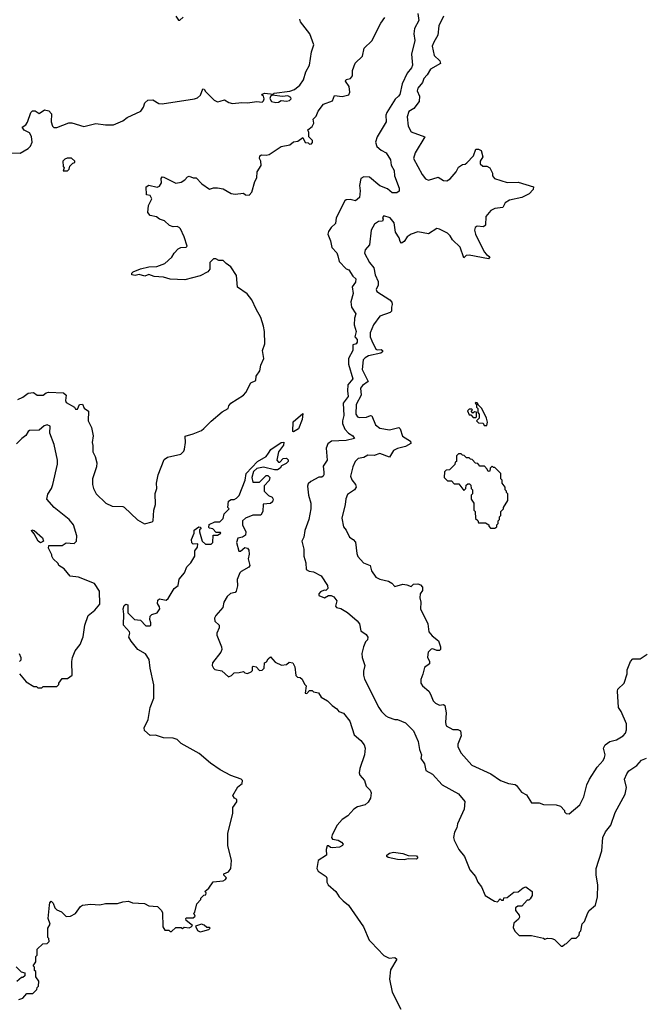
# Model space of a CAD drawing. Extents: x 2348354 to 2479840, y 460476 to 613653.
# Tile 39 of 256: x 2408401 to 2413020, y 493311 to 500590. Entities that reach past the tile are written whole.
import ezdxf

# ---------------------------------------------------------------- set-up
doc = ezdxf.new("R2010")
doc.units = 0

msp = doc.modelspace()

# ---------------------------------------------------------------- linework, layer by layer
at = {"layer": '0CON05XD'}
for points in [[(2411346.2, 500635), (2411353.3, 500585), (2411320, 500525), (2411316.7, 500485), (2411323.8, 500435), (2411299.2, 500335), (2411307.1, 500255), (2411298.8, 500235), (2411267.5, 500195), (2411230, 500115), (2411212.3, 500037.7), (2411203.3, 500025), (2411178.7, 500001.3), (2411115.7, 499905), (2411108.6, 499885), (2411112, 499835), (2411045, 499723.8), (2411033.1, 499685), (2411042.1, 499652.1), (2411074.5, 499624.5), (2411110, 499605), (2411142, 499555), (2411148.8, 499515), (2411170, 499475), (2411173.3, 499435), (2411207.5, 499345), (2411207, 499323), (2411189.3, 499310.7), (2411155, 499310), (2411120.7, 499340.7), (2411065, 499362), (2410986.7, 499425), (2410945, 499427.5), (2410925, 499416), (2410913.1, 499365), (2410918.1, 499325), (2410914, 499275), (2410885, 499250), (2410845, 499260), (2410815, 499258), (2410805, 499251.2), (2410741.4, 499125), (2410737.7, 499082.3), (2410705, 499053.8), (2410683.8, 499025), (2410680, 499005), (2410700, 498955), (2410710, 498905), (2410747.3, 498867.3), (2410753.8, 498845)], [(2408310, 499605), (2408405, 499603.3), (2408465, 499636.7), (2408481.2, 499655), (2408493.8, 499685), (2408487.7, 499727.7), (2408473.3, 499753.3), (2408433.9, 499773.9), (2408420, 499795), (2408446.4, 499813.6), (2408458.3, 499831.7), (2408483.3, 499905), (2408495, 499916.7), (2408516.2, 499916.2), (2408545, 499897.5), (2408585, 499922.5), (2408616.4, 499916.4), (2408636.7, 499895), (2408633.3, 499835), (2408643, 499803), (2408653, 499793), (2408675, 499792.5), (2408765, 499827.5), (2408787, 499827), (2408875, 499800), (2408965, 499822.5), (2409035, 499812.5), (2409095, 499812.5), (2409165, 499842.5), (2409195, 499867.5), (2409296.1, 499913.9), (2409317, 499943), (2409327.5, 499975), (2409350, 499995), (2409385, 499996.7), (2409430.7, 499970.7), (2409455, 499967.1), (2409695, 500005.3), (2409716.6, 500013.4), (2409737.8, 500032.2), (2409755, 500080), (2409766.4, 500076.4), (2409775, 500060), (2409840, 499995), (2409865, 499982.5), (2409883, 499987), (2409915, 499997.5), (2409947.3, 499977.3), (2409975, 499970), (2410045, 499978.1), (2410085, 499975.6), (2410155, 499985.8), (2410195, 499980), (2410205, 499990), (2410208, 500005), (2410203.8, 500023.8), (2410190, 500035), (2410195, 500040), (2410215, 500047.5), (2410275, 500040), (2410284.1, 500045.9), (2410398.3, 500061.7), (2410432.5, 500075), (2410473.3, 500105), (2410498.8, 500145), (2410518, 500205), (2410544.2, 500255), (2410558.8, 500351.2), (2410577.5, 500405), (2410545.9, 500485.9), (2410477.5, 500575), (2410472.5, 500595)], [(2408387, 497783), (2408425, 497800), (2408465, 497830), (2408503, 497833), (2408530, 497815), (2408575, 497813.8), (2408597.5, 497832.5), (2408615, 497837.5), (2408725, 497830.8), (2408743.8, 497815), (2408740, 497775), (2408745, 497760), (2408806.7, 497726.7), (2408815, 497710), (2408828.3, 497711.7), (2408843.9, 497746.1), (2408865, 497746.7), (2408878.8, 497718.8), (2408910, 497695), (2408908.8, 497625), (2408931.2, 497575), (2408943.9, 497513.9), (2408936.7, 497465), (2408943, 497443), (2408942, 497395), (2408960, 497360), (2408971.2, 497315), (2408970, 497285), (2408938.8, 497195), (2408938.8, 497155), (2408946.2, 497125), (2408965.9, 497085.9), (2409037.5, 497015), (2409085, 496993.3), (2409165, 496992.5), (2409175, 496987.5), (2409273, 496893), (2409325, 496862.5), (2409381.7, 496878.3), (2409387.5, 496885), (2409393.8, 496965), (2409405.7, 497005), (2409402.3, 497087.7), (2409415.9, 497124.1), (2409414, 497165), (2409424, 497225), (2409470.7, 497339.3), (2409495, 497356.7), (2409593, 497377), (2409615, 497400), (2409620, 497415), (2409627.5, 497465), (2409625, 497510), (2409685, 497527.5), (2409746.1, 497553.9), (2409763, 497567), (2409817, 497623), (2409898.3, 497691.7), (2409942.5, 497715), (2409947.5, 497735), (2409962.5, 497755), (2410055, 497813.8), (2410074, 497835), (2410110, 497905), (2410148.3, 497921.7), (2410150.8, 497955), (2410175.8, 497995), (2410183.8, 498035), (2410206.2, 498085), (2410196, 498145), (2410213.8, 498195), (2410211.2, 498285), (2410203.8, 498325), (2410185, 498387.5), (2410149.7, 498449.7), (2410118.3, 498518.3), (2410083.9, 498563.9), (2410011.7, 498611.7), (2410005, 498700), (2409963, 498763), (2409927, 498787), (2409905, 498810), (2409875, 498810), (2409851.7, 498821.7), (2409835, 498822.5), (2409807.5, 498795), (2409807.5, 498745), (2409793, 498727), (2409735, 498697.5), (2409623, 498667), (2409515, 498672.5), (2409465, 498687.5), (2409395, 498692.5), (2409355, 498707.5), (2409326, 498694), (2409285, 498707.5), (2409255, 498698.8), (2409230, 498705), (2409230, 498715), (2409240, 498725), (2409295, 498747.5), (2409357, 498763), (2409415, 498766.7), (2409475, 498786.7), (2409527.5, 498835), (2409542.5, 498865), (2409573.6, 498896.4), (2409593.6, 498906.4), (2409632.5, 498907.5), (2409640, 498915), (2409617.5, 498985), (2409590, 499045), (2409580, 499055), (2409565, 499060), (2409535, 499057.5), (2409509.3, 499069.3), (2409472.7, 499102.7), (2409435.8, 499115.8), (2409411.7, 499131.7), (2409365, 499142.5), (2409350, 499165), (2409353, 499217), (2409377.5, 499265), (2409365, 499290), (2409340, 499295), (2409337.5, 499355), (2409355, 499366.7), (2409417, 499353), (2409435, 499360), (2409450, 499385), (2409447.5, 499415), (2409455, 499427.5), (2409467, 499427), (2409555, 499382.5), (2409595, 499390), (2409623, 499407), (2409641.7, 499428.3), (2409655, 499432.5), (2409685, 499420), (2409705, 499420), (2409747.7, 499377.7), (2409805, 499337.5), (2409835, 499346.7), (2409865, 499347.5), (2409905, 499340), (2409965, 499306), (2409995, 499301.2), (2410055, 499306.7), (2410070, 499295), (2410097.7, 499292.3), (2410116.7, 499315), (2410140, 499395), (2410155, 499420), (2410157.5, 499465), (2410187, 499513), (2410183.3, 499545), (2410173.3, 499565), (2410177, 499583), (2410188.3, 499591.7), (2410225, 499587.5), (2410245, 499592.5), (2410335, 499652.5), (2410400, 499665), (2410425, 499686.7), (2410457.5, 499692.5), (2410495, 499720), (2410511.7, 499681.7), (2410535, 499680), (2410545, 499670), (2410558.3, 499671.7), (2410567, 499683), (2410567, 499697), (2410540, 499725), (2410540, 499755), (2410532.5, 499775), (2410565, 499800), (2410577.5, 499825), (2410572.5, 499855), (2410593.6, 499876.4), (2410607.5, 499915), (2410647.5, 499965), (2410715, 499991.2), (2410729.3, 500030.7), (2410785, 500023.3), (2410835.9, 500034.1), (2410843.3, 500055), (2410836.7, 500095), (2410810, 500135), (2410815, 500147.5), (2410847.5, 500155), (2410863.3, 500175), (2410863.3, 500215), (2410881.7, 500268.3), (2410935, 500320), (2410949.3, 500380.7), (2411005, 500432.5), (2411072.5, 500565), (2411102.5, 500605)], [(2409555.9, 500615.9), (2409575, 500587.5), (2409585, 500587.5), (2409611.2, 500608.8)], [(2411536, 500615), (2411500.6, 500545), (2411493.3, 500475), (2411462.5, 500425), (2411451.8, 500395), (2411466.7, 500325), (2411508.6, 500285), (2411512.5, 500265), (2411439.4, 500225), (2411415, 500182), (2411388.8, 500155), (2411379.4, 500125), (2411344.3, 500085), (2411340.6, 500065), (2411357.5, 500025), (2411354.6, 499985), (2411315.3, 499934.7), (2411278.7, 499911.3), (2411267.5, 499872.5), (2411275, 499802.5), (2411295, 499760), (2411397.5, 499725), (2411325.8, 499605), (2411314.2, 499565), (2411378, 499445), (2411403, 499413), (2411425, 499403.3), (2411495, 499426.2), (2411535, 499401.2), (2411560.7, 499399.3), (2411585, 499413.8), (2411598.9, 499431.1), (2411628.8, 499465), (2411645, 499500), (2411675, 499520), (2411695, 499522.5), (2411707.7, 499532.3), (2411756.1, 499583.9), (2411775, 499632.5), (2411795, 499633.3), (2411813.6, 499623.6), (2411826.7, 499575), (2411806.7, 499545), (2411806.7, 499525), (2411825, 499506.7), (2411855, 499507.5), (2411876.7, 499495), (2411897.5, 499455), (2411897.5, 499435), (2411912.5, 499415), (2412005, 499386.7), (2412088.3, 499388.3), (2412200, 499355), (2412197.5, 499335), (2412168.3, 499301.7), (2412115, 499276.2), (2412023, 499257), (2411990, 499235), (2411975, 499202.5), (2411915, 499193.3), (2411885, 499180), (2411847.5, 499135), (2411845, 499070), (2411831.7, 499058.3), (2411785, 499062.5), (2411770, 499055), (2411763.3, 499035), (2411771.2, 499005), (2411836.7, 498875), (2411853.6, 498853.6), (2411877, 498837), (2411867, 498823), (2411725, 498850), (2411703.3, 498846.7), (2411685, 498830), (2411658.1, 498908.1), (2411601.5, 498961.5), (2411585, 498992), (2411565, 499011.4), (2411505, 499042), (2411485, 499046), (2411425, 499008), (2411345, 499021.2), (2411295, 499004), (2411266.7, 498985), (2411245, 498950), (2411225, 498937.5), (2411215, 498950), (2411208.3, 498978.3), (2411179.5, 499019.5), (2411169.5, 499089.5), (2411140, 499125), (2411095, 499140), (2411083, 499127), (2411090, 499115), (2411085, 499100), (2411055, 499097.5), (2411025, 499077.5), (2411001.2, 499035), (2410988.8, 498925), (2410955, 498887.5), (2410952, 498865), (2410988.6, 498795), (2411018.9, 498755), (2411029.5, 498705), (2411052.2, 498655), (2411052.9, 498627.1), (2411036.7, 498595), (2411041.7, 498581.7), (2411139.1, 498519.1), (2411153, 498503), (2411156, 498485), (2411150, 498465), (2411151.2, 498435), (2411140, 498425), (2411065, 498397.3), (2411017.9, 498335), (2410993.3, 498275), (2410993.9, 498245), (2411005.6, 498215), (2411035, 498154.2), (2411045, 498148.6), (2411075, 498152), (2411083.8, 498145), (2411084, 498135), (2411072.5, 498125), (2410980, 498105), (2410955, 498091.1), (2410942.2, 498075), (2410933.8, 498005), (2410978.8, 497915), (2410935, 497885.7), (2410921.9, 497865), (2410926.4, 497815), (2410889.4, 497745), (2410886, 497675), (2410898.8, 497655), (2410915, 497648), (2410965, 497652.5), (2410994.2, 497664.2), (2411005, 497660.8), (2411032.9, 497595), (2411065, 497571.5), (2411135, 497558.9), (2411205.7, 497575.7), (2411215.8, 497565), (2411232.1, 497512.1), (2411290, 497475), (2411293, 497457), (2411255, 497433.8), (2411195, 497419.4), (2411164.6, 497405.4), (2411135, 497356.7), (2411065, 497384.3), (2411021.3, 497368.7), (2410975, 497371.2), (2410945, 497353.3), (2410905, 497346.2), (2410881.2, 497325), (2410864, 497285), (2410848, 497215), (2410857.3, 497187.3), (2410884, 497155), (2410890, 497135), (2410876.2, 497115), (2410825, 497078.8), (2410811.7, 497048.3), (2410808, 497005), (2410783.8, 496905), (2410795, 496840), (2410816.1, 496816.1), (2410840, 496765), (2410867.5, 496747.5), (2410885, 496727.5), (2410894, 496645), (2410902.7, 496622.7), (2410944.4, 496574.4), (2410992.5, 496555), (2411003.8, 496515), (2411035, 496470), (2411065, 496453.3), (2411129.5, 496439.5), (2411152.5, 496425), (2411175, 496400), (2411235, 496416.7), (2411265, 496412.5), (2411295, 496400), (2411313, 496417), (2411345, 496420), (2411365, 496413.3), (2411380, 496395), (2411379.3, 496370.7), (2411363.6, 496346.4), (2411360, 496315), (2411366.7, 496285), (2411366.2, 496235), (2411420, 496125), (2411426.7, 496065), (2411452.5, 496035), (2411498.3, 495998.3), (2411513.3, 495955), (2411512.5, 495935), (2411505, 495927.5), (2411485, 495927.5), (2411455, 495940), (2411445, 495937.5), (2411422.5, 495915), (2411417, 495877), (2411432.5, 495845), (2411431.7, 495828.3), (2411395, 495800), (2411381.7, 495751.7), (2411367, 495713), (2411366.7, 495685), (2411380, 495665), (2411426.7, 495625), (2411440, 495605), (2411457.5, 495555), (2411475, 495537.5), (2411505, 495522.5), (2411535, 495526.7), (2411545, 495520), (2411555.6, 495465), (2411548.8, 495395), (2411555, 495370), (2411603, 495343), (2411641.7, 495341.7), (2411661.7, 495331.7), (2411666.7, 495295), (2411640, 495235), (2411640, 495215), (2411665, 495167.5), (2411745, 495080), (2411885, 495016.2), (2411956.1, 494966.1), (2412015, 494943.3), (2412065, 494936.7), (2412075, 494930), (2412110.7, 494880.7), (2412149.3, 494859.3), (2412185, 494800), (2412241.7, 494801.7), (2412275, 494787.5), (2412367, 494787), (2412400, 494775), (2412430, 494745), (2412430, 494735), (2412441.7, 494721.7), (2412465, 494720), (2412542.5, 494785), (2412573.9, 494846.1), (2412595.9, 494934.1), (2412613.8, 494975), (2412671.2, 495065), (2412715, 495113.3), (2412726.7, 495136.7), (2412731.2, 495155), (2412718.8, 495205), (2412729.5, 495230.5), (2412765, 495253.8), (2412813.9, 495266.1), (2412862.5, 495295), (2412880, 495315), (2412889.3, 495340.7), (2412887.5, 495385), (2412850, 495475), (2412830, 495505), (2412822.5, 495625), (2412825, 495640), (2412870, 495685), (2412892.5, 495755), (2412893.3, 495785), (2412917.5, 495845), (2412935, 495866.2), (2412990, 495865), (2413040.7, 495899.3)], [(2410295, 499976.7), (2410315, 499981.5), (2410335, 499992.5), (2410375, 499986.9), (2410396.4, 499993.6), (2410408.8, 500005), (2410406.2, 500015), (2410385, 500026), (2410345, 500021.2), (2410268.3, 500031.7), (2410256.7, 500023.3), (2410252, 500008), (2410264, 499985), (2410295, 499976.7)], [(2408755, 499472.5), (2408767.5, 499485), (2408771.7, 499508.3), (2408795, 499530), (2408810, 499535), (2408810, 499545), (2408785, 499567.5), (2408753, 499567), (2408735, 499560), (2408720, 499545), (2408722.5, 499505), (2408730, 499495), (2408723, 499473), (2408755, 499472.5)], [(2410753.8, 498845), (2410762.7, 498802.7), (2410815, 498747.5), (2410835, 498740), (2410863.6, 498693.6), (2410887.5, 498675), (2410885, 498650), (2410860, 498615), (2410868, 498565), (2410848.8, 498505), (2410853.8, 498465), (2410886.7, 498415), (2410876.4, 498383.6), (2410874.2, 498335), (2410889.2, 498285), (2410880, 498245), (2410895.8, 498225.8), (2410896.7, 498205), (2410890, 498195), (2410864, 498186), (2410863.8, 498145), (2410833.1, 498085), (2410832.4, 498042.4), (2410865.7, 497935), (2410828.3, 497891.7), (2410824.2, 497845.8), (2410829.2, 497805), (2410792, 497755), (2410797.5, 497665), (2410788.6, 497625), (2410788.6, 497605), (2410805, 497563.8), (2410833.6, 497533.6), (2410865, 497513.8), (2410876.7, 497495), (2410815, 497479.6), (2410707.5, 497475), (2410680, 497455), (2410668.7, 497421.3), (2410675.8, 497335), (2410645, 497290), (2410651.2, 497245), (2410651.2, 497225), (2410645, 497216.7), (2410635, 497208.8), (2410612.7, 497207.3), (2410553, 497177), (2410535, 497160), (2410528.3, 497141.7), (2410536.7, 497075), (2410553.3, 497015), (2410553.3, 496975), (2410540, 496895), (2410510, 496815), (2410502.5, 496765), (2410487.5, 496735), (2410502.5, 496675), (2410502.5, 496625), (2410517.5, 496575), (2410520, 496525), (2410543, 496513), (2410575, 496507.5), (2410629.3, 496479.3), (2410677, 496407), (2410680, 496385), (2410665, 496370), (2410651.7, 496371.7), (2410625, 496360), (2410613.3, 496345), (2410614.1, 496334.1), (2410655, 496316.7), (2410685, 496332.5), (2410705, 496332.5), (2410725, 496322.5), (2410747.5, 496295), (2410737.5, 496255), (2410743.6, 496243.6), (2410777, 496237), (2410825, 496207.5), (2410895.7, 496145.7), (2410913, 496123), (2410925, 496073.3), (2410963.3, 496045), (2410976, 496025), (2410973.6, 496006.4), (2410959.3, 495990.7), (2410942.5, 495955), (2410930, 495905), (2410932.5, 495875), (2410952.5, 495815), (2410943.3, 495775), (2410943.9, 495743.9), (2410951.2, 495715), (2411056, 495506), (2411076.7, 495475), (2411107.5, 495445), (2411125, 495433.3), (2411175, 495416.7), (2411195, 495416.7), (2411255, 495392.5), (2411313.8, 495333.8), (2411348.8, 495255), (2411356.7, 495195), (2411372.5, 495155), (2411368.3, 495128.3), (2411395, 495090), (2411405, 495040), (2411453, 495013), (2411525, 494933.3), (2411646.1, 494866.1), (2411691.7, 494811.7), (2411687.5, 494755), (2411637.5, 494645), (2411632.5, 494615), (2411617.5, 494585), (2411610, 494545), (2411613.3, 494525), (2411647.5, 494455), (2411690, 494405), (2411730, 494305), (2411772.5, 494255), (2411790, 494215), (2411815, 494180), (2411842.5, 494115), (2411913, 494073), (2411935, 494070), (2411955, 494090), (2411965, 494080), (2411978.3, 494081.7), (2411981.7, 494098.3), (2412005, 494100), (2412055, 494140), (2412087, 494143), (2412125, 494172.5), (2412145, 494180), (2412190, 494145), (2412190, 494115), (2412175, 494090), (2412165, 494080), (2412155, 494080), (2412115, 494037.5), (2412085, 494036.7), (2412067.5, 494025), (2412067.5, 494005), (2412095, 493970), (2412097.5, 493955), (2412090, 493940), (2412055, 493910), (2412049.3, 493879.3), (2412061.7, 493851.7), (2412095, 493820), (2412185, 493820), (2412275, 493800), (2412285, 493792.5), (2412305, 493800), (2412337, 493797), (2412355, 493790), (2412405, 493740), (2412415, 493740), (2412433, 493757), (2412445, 493760), (2412485, 493800), (2412515, 493800), (2412538.3, 493821.7), (2412540, 493845), (2412550, 493855), (2412560, 493905), (2412577, 493923), (2412601.7, 493988.3), (2412612.5, 494005), (2412658.8, 494045), (2412673.8, 494105), (2412677.5, 494195), (2412664.2, 494265), (2412664, 494315), (2412706.2, 494445), (2412713.3, 494545), (2412733.9, 494586.1), (2412772.5, 494635), (2412805, 494730), (2412878, 494865), (2412888.8, 494915), (2412873.3, 494975), (2412890, 495015), (2412905, 495037.5), (2412965, 495076.7), (2413000, 495115), (2413035, 495132)], [(2411855, 497590), (2411860, 497615), (2411852.5, 497645), (2411817.5, 497715), (2411791.7, 497741.7), (2411790, 497755), (2411775, 497760), (2411770, 497755), (2411778.3, 497748.3), (2411780, 497725), (2411790, 497715), (2411790, 497685), (2411800, 497675), (2411800, 497645), (2411780, 497625), (2411795, 497610), (2411828.3, 497608.3), (2411835, 497590), (2411855, 497590)], [(2410425, 497542.5), (2410420, 497545), (2410423.9, 497616.1), (2410495, 497680), (2410490, 497635), (2410462.5, 497565), (2410425, 497542.5)], [(2411775, 497650), (2411780, 497655), (2411778.3, 497688.3), (2411765, 497690), (2411751.7, 497681.7), (2411740, 497695), (2411750, 497705), (2411745, 497710), (2411725, 497710), (2411711.7, 497698.3), (2411725, 497670), (2411738.3, 497668.3), (2411755, 497650), (2411775, 497650)], [(2408400, 495755), (2408450, 495695), (2408505, 495660), (2408525, 495660), (2408535, 495650), (2408565, 495650), (2408575, 495660), (2408675, 495660), (2408690, 495675), (2408690, 495685), (2408715, 495720), (2408755, 495720), (2408790, 495745), (2408787.5, 495845), (2408792.5, 495875), (2408812.5, 495925), (2408849.3, 495970.7), (2408871.7, 496028.3), (2408882.5, 496115), (2408907.5, 496185), (2408957.5, 496225), (2408995, 496270), (2408992.5, 496365), (2408955, 496422.5), (2408835, 496470), (2408775, 496477.5), (2408729.3, 496529.3), (2408690, 496555), (2408685, 496570), (2408650, 496605), (2408640, 496625), (2408640, 496635), (2408613.6, 496683.6), (2408617, 496703), (2408715, 496702.5), (2408745, 496723.3), (2408805, 496717.5), (2408822.5, 496735), (2408823.3, 496775), (2408800, 496855), (2408766.7, 496895), (2408655, 496983.3), (2408602.5, 497045), (2408608.3, 497081.7), (2408636.1, 497123.9), (2408646.7, 497155), (2408681.2, 497305), (2408681.2, 497335), (2408655, 497450), (2408624.1, 497534.1), (2408625.9, 497585.9), (2408603.9, 497596.1), (2408582.7, 497587.3), (2408544.1, 497555.9), (2408475, 497552.5), (2408463.8, 497546.2), (2408446.7, 497515), (2408417.5, 497495), (2408377.5, 497455)], [(2408395, 493347.5), (2408425, 493357.5), (2408455, 493390), (2408498.3, 493391.7), (2408528.3, 493421.7), (2408530, 493435), (2408540, 493445), (2408541.7, 493481.7), (2408520, 493515), (2408520, 493555), (2408511.7, 493561.7), (2408510, 493585), (2408500, 493595), (2408520, 493625), (2408520, 493665), (2408530, 493675), (2408531.7, 493718.3), (2408571.7, 493758.3), (2408605, 493760), (2408620, 493775), (2408617, 493797), (2408610, 493805), (2408610, 493875), (2408626.4, 493903.6), (2408612, 493945), (2408620.6, 494045), (2408625, 494062.5), (2408635, 494072.5), (2408649.5, 494059.5), (2408660, 494025), (2408675, 494010), (2408710, 493995), (2408745, 493960), (2408777, 493963), (2408815, 493982.5), (2408850, 494035), (2408865, 494043.3), (2408925, 494052.5), (2408995, 494047.5), (2409035, 494057.5), (2409125, 494057.5), (2409165, 494070), (2409205, 494072.5), (2409235, 494062.5), (2409325, 494057.5), (2409355, 494040), (2409420, 494035), (2409450, 494005), (2409457, 493987), (2409460, 493885), (2409475, 493860), (2409505, 493860), (2409515, 493850), (2409525, 493850), (2409555, 493880), (2409595, 493880), (2409605, 493872.5), (2409618.3, 493881.7), (2409655, 493877.5), (2409670, 493885), (2409680, 493895), (2409631.7, 493931.7), (2409630, 493945), (2409635, 493950), (2409685, 493950), (2409698.3, 493961.7), (2409690, 493985), (2409697, 493993), (2409710, 494055), (2409740, 494085), (2409740, 494095), (2409761.7, 494118.3), (2409778.3, 494121.7), (2409780, 494135), (2409770, 494145), (2409799.3, 494170.7), (2409833, 494217), (2409905, 494223.3), (2409922.5, 494235), (2409930, 494245), (2409910, 494265), (2409910, 494275), (2409945, 494290), (2409962.5, 494315), (2409967.5, 494375), (2409941.2, 494485), (2409940, 494575), (2409977.5, 494725), (2409977.5, 494765), (2410007, 494807), (2410007.5, 494825), (2409990, 494835), (2409977.5, 494855), (2410015, 494920), (2410046.4, 494943.6), (2410050, 494965), (2410040, 494975), (2409962.3, 495002.3), (2409884.3, 495044.3), (2409813.2, 495093.2), (2409728.8, 495165), (2409595, 495240), (2409565, 495269.2), (2409535, 495278.1), (2409465, 495280), (2409405, 495300), (2409365, 495298), (2409324.5, 495334.5), (2409322.5, 495355), (2409352.3, 495417.7), (2409365.6, 495505), (2409392.9, 495575), (2409392.6, 495672.6), (2409365.6, 495795), (2409359.8, 495859.8), (2409331.4, 495901.4), (2409273.8, 495935), (2409224.4, 495995), (2409208.8, 496025), (2409216.7, 496055), (2409213.6, 496063.6), (2409170, 496115), (2409172.5, 496195), (2409167.5, 496235), (2409175, 496260), (2409185, 496270), (2409200, 496265), (2409200, 496205), (2409250, 496155), (2409295, 496150), (2409335, 496110), (2409365, 496110), (2409370, 496115), (2409371.7, 496131.7), (2409362.5, 496155), (2409365, 496180), (2409378.3, 496191.7), (2409417.5, 496205), (2409436.7, 496235), (2409435, 496250), (2409420, 496275), (2409421.7, 496298.3), (2409435, 496307.5), (2409485, 496300), (2409499.5, 496310.5), (2409544.4, 496385.6), (2409573.6, 496406.4), (2409581.2, 496455), (2409618.9, 496501.1), (2409636, 496545), (2409666.7, 496575), (2409696.7, 496625), (2409697, 496663), (2409715, 496690), (2409717.5, 496715), (2409685, 496712.5), (2409673.9, 496723.9), (2409672.3, 496747.7), (2409692.5, 496795), (2409692.5, 496817.5), (2409725, 496840), (2409738.3, 496838.3), (2409740, 496825), (2409731.7, 496818.3), (2409730, 496805), (2409750, 496735), (2409775, 496713.3), (2409816.4, 496713.6), (2409830, 496725), (2409831.7, 496778.3), (2409865, 496780), (2409887.5, 496795), (2409885, 496800), (2409855, 496800), (2409830, 496825), (2409805, 496830), (2409800, 496835), (2409801.7, 496858.3), (2409845, 496877.5), (2409881.7, 496878.3), (2409906.4, 496903.6), (2409913, 496937), (2409950, 496975), (2409940, 496985), (2409945, 497030), (2409965, 497042.5), (2409986.4, 497043.6), (2410005, 497052.5), (2410025, 497072.5), (2410068.8, 497185), (2410076.2, 497235), (2410158.8, 497325), (2410225, 497360), (2410241.2, 497385), (2410257.7, 497412.3), (2410335, 497463.8), (2410355, 497467.5), (2410351.2, 497445), (2410313.8, 497395), (2410302.5, 497335), (2410315, 497320), (2410325, 497320), (2410350, 497345), (2410375, 497347.5), (2410387, 497337), (2410386.7, 497325), (2410370.7, 497309.3), (2410337, 497293), (2410326.4, 497273.6), (2410307, 497263), (2410285, 497262.5), (2410205, 497282.5), (2410155, 497273.3), (2410130.5, 497249.5), (2410117.5, 497205), (2410125, 497170), (2410175, 497170), (2410225, 497220), (2410235, 497220), (2410250, 497205), (2410247, 497183), (2410210, 497145), (2410210, 497105), (2410241.7, 497071.7), (2410269.3, 497059.3), (2410276.2, 497045), (2410270, 497025), (2410255, 497013.8), (2410201.7, 497008.3), (2410200, 496955), (2410185, 496927.5), (2410125, 496927.5), (2410070, 496905), (2410050, 496885), (2410050, 496855), (2410072.5, 496805), (2410071.7, 496778.3), (2410050, 496765), (2410013.6, 496756.4), (2410003.3, 496725), (2410021.7, 496661.7), (2410035, 496660), (2410065, 496687.5), (2410085, 496682.5), (2410095, 496667.5), (2410097.7, 496637.7), (2410091.2, 496605), (2410104, 496555), (2410095, 496542.5), (2410038, 496512), (2410030, 496500), (2410008.3, 496451.7), (2410010.8, 496405), (2410001.2, 496365), (2409994, 496356), (2409961.1, 496348.9), (2409934.6, 496325.4), (2409911.1, 496285), (2409904, 496245), (2409852, 496185), (2409842, 496165), (2409845, 496142.5), (2409876.7, 496115), (2409876.4, 496093.6), (2409860, 496055), (2409859.3, 496039.3), (2409893.8, 495955), (2409896.7, 495935), (2409887.5, 495915), (2409826.2, 495835), (2409823.8, 495815), (2409833.3, 495795), (2409845, 495786.7), (2409897, 495777), (2409945, 495733.3), (2409968.3, 495741.7), (2409988.3, 495761.7), (2410023, 495763), (2410055, 495772.5), (2410065, 495762.5), (2410085, 495757.5), (2410111.7, 495768.3), (2410121.7, 495778.3), (2410122.5, 495805), (2410128.3, 495811.7), (2410150, 495805), (2410175, 495780), (2410195, 495782.5), (2410210, 495795), (2410212.5, 495835), (2410226.4, 495843.6), (2410237.5, 495865), (2410255, 495880), (2410289.3, 495839.3), (2410338.3, 495818.3), (2410375, 495822.5), (2410395, 495840), (2410420, 495835), (2410436.4, 495806.4), (2410443, 495743), (2410455, 495730), (2410475, 495727.5), (2410490, 495715), (2410506.7, 495676.7), (2410520, 495665), (2410511.7, 495611.7), (2410525, 495610), (2410545, 495630), (2410565, 495630), (2410575, 495620), (2410610, 495615), (2410630.7, 495580.7), (2410677.5, 495555), (2410710.7, 495520.7), (2410746.4, 495496.4), (2410760, 495475), (2410795, 495462.5), (2410843.3, 495405), (2410874.2, 495304.2), (2410925, 495262.5), (2410948.3, 495228.3), (2410956.2, 495203.8), (2410952, 495155), (2410916, 495055), (2410912.7, 495022.7), (2410916, 495005), (2410950, 494965), (2410964.3, 494924.3), (2410993.3, 494895), (2411000, 494875), (2410996.2, 494835), (2410978, 494805), (2410956.7, 494785), (2410899.5, 494770.5), (2410872.5, 494755), (2410826.7, 494705), (2410785, 494677.5), (2410750, 494635), (2410712.5, 494565), (2410708, 494545), (2410713.2, 494533.2), (2410755, 494524.3), (2410780.3, 494510.3), (2410792, 494495), (2410788, 494485), (2410765, 494472.2), (2410715, 494468.1), (2410700.5, 494470.5), (2410685, 494483.3), (2410675, 494482.5), (2410667.5, 494455), (2410668.8, 494415), (2410607.5, 494375), (2410597.5, 494315), (2410607.5, 494295), (2410666.7, 494255), (2410673.6, 494243.6), (2410673, 494213), (2410682.5, 494195), (2410740, 494145), (2410763.3, 494105), (2410793.3, 494075), (2410833.3, 494045), (2410944.1, 493884.1), (2410986.4, 493786.4), (2411000.7, 493770.7), (2411093, 493673), (2411133, 493653), (2411175, 493656.7), (2411190, 493645), (2411142.5, 493565), (2411137, 493497), (2411155, 493400), (2411220, 493275)], [(2411915, 496830), (2411928.3, 496841.7), (2411930, 496855), (2411940, 496865), (2411940, 496885), (2411950, 496895), (2411950, 496915), (2411960, 496925), (2411960, 496955), (2411980, 496975), (2411980, 496985), (2412010, 497035), (2412010, 497085), (2412000, 497095), (2412000, 497105), (2411990, 497115), (2411990, 497135), (2411970, 497165), (2411970, 497185), (2411960, 497195), (2411960, 497235), (2411915, 497280), (2411905, 497280), (2411895, 497290), (2411880, 497275), (2411878.3, 497251.7), (2411865, 497250), (2411858.3, 497268.3), (2411838.3, 497288.3), (2411805, 497290), (2411788.3, 497308.3), (2411771.7, 497311.7), (2411748.3, 497338.3), (2411735, 497340), (2411725, 497350), (2411705, 497350), (2411688.3, 497368.3), (2411675, 497370), (2411665, 497380), (2411645, 497380), (2411630, 497365), (2411630, 497325), (2411621.7, 497318.3), (2411618.3, 497301.7), (2411578.3, 497261.7), (2411555, 497260), (2411541.7, 497248.3), (2411540, 497205), (2411565, 497180), (2411595, 497180), (2411615, 497160), (2411648.3, 497158.3), (2411685, 497110), (2411700, 497125), (2411701.7, 497148.3), (2411715, 497160), (2411728.3, 497158.3), (2411738.3, 497148.3), (2411740, 497125), (2411750, 497115), (2411750, 497085), (2411740, 497075), (2411740, 497045), (2411760, 497015), (2411760, 496965), (2411770, 496955), (2411771.7, 496901.7), (2411788.3, 496888.3), (2411795, 496870), (2411845, 496870), (2411870, 496855), (2411870, 496845), (2411881.7, 496831.7), (2411915, 496830)], [(2408555, 496723.3), (2408536.7, 496735), (2408508.8, 496788.8), (2408487.5, 496815), (2408490, 496820), (2408507.5, 496815), (2408570.7, 496760.7), (2408577.5, 496735), (2408555, 496723.3)], [(2408397.5, 495905), (2408410, 495875), (2408410, 495855), (2408400, 495845)], [(2411245, 494378.1), (2411195, 494382), (2411126, 494396), (2411116.7, 494405), (2411116.2, 494415), (2411135, 494429.2), (2411164.2, 494435.8), (2411235, 494426.9), (2411275, 494412), (2411335, 494409.1), (2411345.6, 494395), (2411335, 494383.6), (2411275, 494386), (2411245, 494378.1)], [(2409735, 493847.5), (2409755, 493852.5), (2409800, 493865), (2409810, 493875), (2409805, 493880), (2409785, 493880), (2409765, 493897.5), (2409745, 493902.5), (2409701.7, 493888.3), (2409717, 493857), (2409735, 493847.5)], [(2408375, 493587.5), (2408411.7, 493551.7), (2408440, 493545), (2408438.3, 493521.7), (2408425, 493510), (2408415, 493510), (2408380.7, 493479.3)]]:
    msp.add_lwpolyline(points, dxfattribs=at)

doc.saveas('drawing.dxf')
